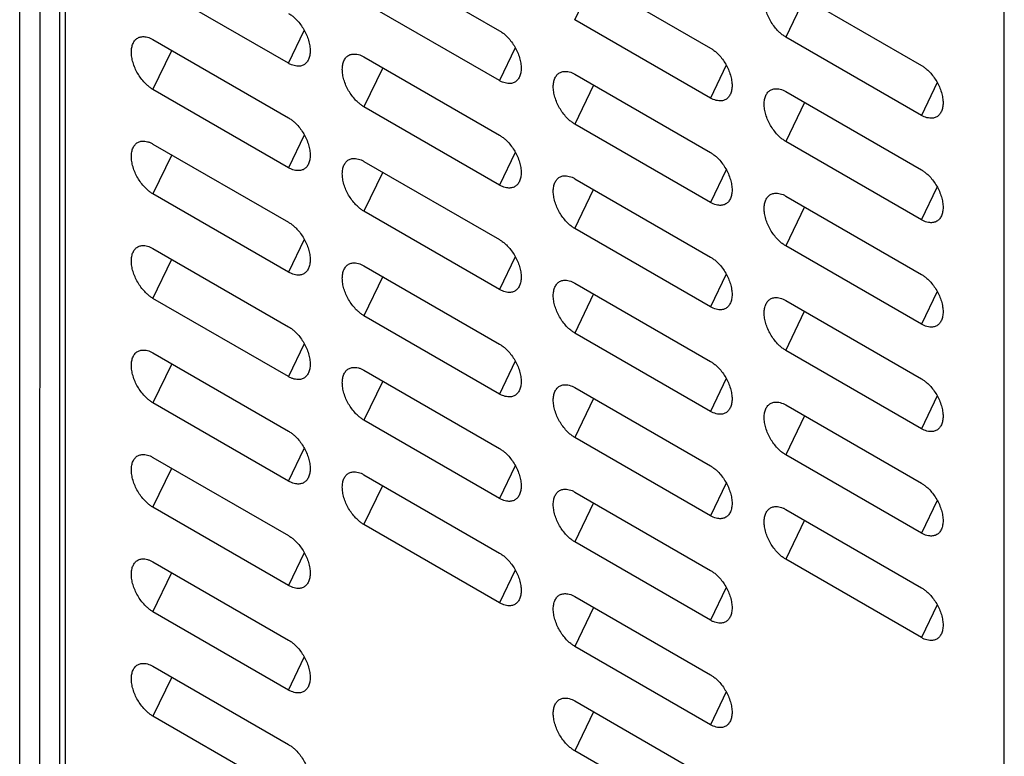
# Model space of a CAD drawing. Header units: millimetres. Extents: x 185.5 to 214.8, y 173.6 to 227.8.
# Tile 5 of 17: x 193 to 200, y 198.1 to 203.3. Entities that reach past the tile are written whole.
import ezdxf

# ---------------------------------------------------------------- set-up
doc = ezdxf.new("R2010")
doc.units = ezdxf.units.MM

msp = doc.modelspace()

# ---------------------------------------------------------------- linework, layer by layer
at = {"color": 7, "linetype": 'Continuous', "lineweight": 25}
for p, q in [((193.0289, 177.9491), (193.0266, 213.3744)), ((193.346, 213.3574), (193.346, 181.7534)), ((193.1681, 177.8715), (193.1705, 213.2913)), ((193.3091, 177.793), (193.3091, 213.2113)), ((199.9575, 198.2312), (199.9575, 209.5425)), ((195.4497, 203.7442), (196.4043, 203.1932)), ((196.9346, 203.6221), (197.8892, 203.0712)), ((194.9193, 202.9641), (193.9647, 203.515)), ((198.4195, 203.5001), (199.3741, 202.9491)), ((196.4043, 202.8421), (195.4497, 203.393)), ((197.8892, 202.72), (196.9346, 203.271)), ((199.3741, 202.598), (198.4195, 203.1489)), ((193.9647, 203.1312), (194.9193, 202.5803)), ((195.4497, 203.0092), (196.4043, 202.4582)), ((196.9346, 202.8871), (197.8892, 202.3362)), ((194.9193, 202.2291), (193.9647, 202.7801)), ((198.4195, 202.7651), (199.3741, 202.2142)), ((196.4043, 202.1071), (195.4497, 202.658)), ((197.8892, 201.985), (196.9346, 202.536)), ((193.9647, 202.3962), (194.9193, 201.8453)), ((199.3741, 201.863), (198.4195, 202.4139)), ((195.4497, 202.2742), (196.4043, 201.7233)), ((196.9346, 202.1522), (197.8892, 201.6012)), ((194.9193, 201.4941), (193.9647, 202.0451)), ((198.4195, 202.0301), (199.3741, 201.4792)), ((196.4043, 201.3721), (195.4497, 201.923)), ((197.8892, 201.2501), (196.9346, 201.801)), ((193.9647, 201.6613), (194.9193, 201.1103)), ((199.3741, 201.128), (198.4195, 201.679)), ((195.4497, 201.5392), (196.4043, 200.9883)), ((196.9346, 201.4172), (197.8892, 200.8662)), ((194.9193, 200.7592), (193.9647, 201.3101)), ((198.4195, 201.2951), (199.3741, 200.7442)), ((196.4043, 200.6371), (195.4497, 201.1881)), ((197.8892, 200.5151), (196.9346, 201.066)), ((193.9647, 200.9263), (194.9193, 200.3753)), ((199.3741, 200.393), (198.4195, 200.944)), ((195.4497, 200.8042), (196.4043, 200.2533)), ((196.9346, 200.6822), (197.8892, 200.1313)), ((194.9193, 200.0242), (193.9647, 200.5751)), ((198.4195, 200.5602), (199.3741, 200.0092)), ((196.4043, 199.9021), (195.4497, 200.4531)), ((197.8892, 199.7801), (196.9346, 200.331)), ((193.9647, 200.1913), (194.9193, 199.6404)), ((199.3741, 199.6581), (198.4195, 200.209)), ((195.4497, 200.0693), (196.4043, 199.5183)), ((196.9346, 199.9472), (197.8892, 199.3963)), ((194.9193, 199.2892), (193.9647, 199.8401)), ((198.4195, 199.8252), (199.3741, 199.2742)), ((196.4043, 199.1672), (195.4497, 199.7181)), ((197.8892, 199.0451), (196.9346, 199.5961)), ((199.3741, 198.9231), (198.4195, 199.474)), ((193.9647, 199.4563), (194.9193, 198.9054)), ((196.9346, 199.2122), (197.8892, 198.6613)), ((194.9193, 198.5542), (193.9647, 199.1052)), ((197.8892, 198.3102), (196.9346, 198.8611)), ((193.9647, 198.7213), (194.9193, 198.1704)), ((196.9346, 198.4773), (197.8892, 197.9263)), ((194.9193, 197.8193), (193.9647, 198.3702)), ((199.9575, 178.8333), (199.9575, 198.2312)), ((197.8892, 197.5752), (196.9346, 198.1261))]:
    msp.add_line(p, q, dxfattribs=at)
at = {"color": 8, "linetype": 'Continuous', "lineweight": 25}
for p, q in [((196.9346, 203.271), (197.0666, 203.5459)), ((198.5515, 203.4239), (198.4195, 203.1489)), ((194.9193, 202.9641), (195.03, 203.1946)), ((193.9647, 202.7801), (194.0967, 203.055)), ((196.5149, 203.0725), (196.4043, 202.8421)), ((197.9998, 202.9505), (197.8892, 202.72)), ((195.5817, 202.933), (195.4497, 202.658)), ((197.0666, 202.811), (196.9346, 202.536)), ((199.4847, 202.8284), (199.3741, 202.598)), ((198.5515, 202.6889), (198.4195, 202.4139)), ((195.03, 202.4596), (194.9193, 202.2291)), ((194.0967, 202.3201), (193.9647, 202.0451)), ((196.5149, 202.3375), (196.4043, 202.1071)), ((195.5817, 202.198), (195.4497, 201.923)), ((197.9998, 202.2155), (197.8892, 201.985)), ((196.9346, 201.801), (197.0666, 202.076)), ((199.3741, 201.863), (199.4847, 202.0935)), ((198.5515, 201.9539), (198.4195, 201.679)), ((195.03, 201.7246), (194.9193, 201.4941)), ((193.9647, 201.3101), (194.0967, 201.5851)), ((196.5149, 201.6026), (196.4043, 201.3721)), ((195.5817, 201.463), (195.4497, 201.1881)), ((197.9998, 201.4805), (197.8892, 201.2501)), ((199.4847, 201.3585), (199.3741, 201.128)), ((197.0666, 201.341), (196.9346, 201.066)), ((198.4195, 200.944), (198.5515, 201.219)), ((195.03, 200.9896), (194.9193, 200.7592)), ((196.5149, 200.8676), (196.4043, 200.6371)), ((194.0967, 200.8501), (193.9647, 200.5751)), ((195.5817, 200.7281), (195.4497, 200.4531)), ((197.9998, 200.7455), (197.8892, 200.5151)), ((197.0666, 200.606), (196.9346, 200.331)), ((199.4847, 200.6235), (199.3741, 200.393)), ((198.5515, 200.484), (198.4195, 200.209)), ((194.9193, 200.0242), (195.03, 200.2547)), ((193.9647, 199.8401), (194.0967, 200.1151)), ((196.5149, 200.1326), (196.4043, 199.9021)), ((195.4497, 199.7181), (195.5817, 199.9931)), ((197.9998, 200.0106), (197.8892, 199.7801)), ((199.4847, 199.8885), (199.3741, 199.6581)), ((197.0666, 199.871), (196.9346, 199.5961)), ((198.5515, 199.749), (198.4195, 199.474)), ((195.03, 199.5197), (194.9193, 199.2892)), ((193.9647, 199.1052), (194.0967, 199.3802)), ((196.5149, 199.3976), (196.4043, 199.1672)), ((197.9998, 199.2756), (197.8892, 199.0451)), ((197.0666, 199.1361), (196.9346, 198.8611)), ((199.4847, 199.1536), (199.3741, 198.9231)), ((194.9193, 198.5542), (195.03, 198.7847)), ((194.0967, 198.6452), (193.9647, 198.3702)), ((197.9998, 198.5406), (197.8892, 198.3102)), ((197.0666, 198.4011), (196.9346, 198.1261))]:
    msp.add_line(p, q, dxfattribs=at)
at = {"color": 7, "linetype": 'Continuous', "lineweight": 25}
for points, knots in [([(198.4195, 203.1489), (198.4162, 203.1509), (198.4096, 203.1549), (198.3998, 203.1617), (198.39, 203.1693), (198.3804, 203.1775), (198.3708, 203.1864), (198.3551, 203.2023), (198.3344, 203.2268), (198.3113, 203.262), (198.2924, 203.2996), (198.2784, 203.3384), (198.2695, 203.3767), (198.2665, 203.4128), (198.2695, 203.4455), (198.2784, 203.4735), (198.2924, 203.4961), (198.3113, 203.5119), (198.3344, 203.5204), (198.3581, 203.5211), (198.3802, 203.5171), (198.3997, 203.5106), (198.4129, 203.5036), (198.4195, 203.5001)], [0, 0, 0, 0, 0.020785, 0.041484, 0.062188, 0.082986, 0.103967, 0.125218, 0.188106, 0.250083, 0.312031, 0.37502, 0.437957, 0.500032, 0.56203, 0.625044, 0.687956, 0.749982, 0.811881, 0.874847, 0.917025, 0.958504, 1, 1, 1, 1]), ([(194.9193, 203.3153), (194.9226, 203.3133), (194.9292, 203.3093), (194.9391, 203.3024), (194.9488, 203.2949), (194.9585, 203.2867), (194.9681, 203.2777), (194.9837, 203.2619), (195.0044, 203.2374), (195.0275, 203.2022), (195.0465, 203.1645), (195.0605, 203.1258), (195.0694, 203.0875), (195.0723, 203.0514), (195.0694, 203.0187), (195.0605, 202.9907), (195.0465, 202.9681), (195.0275, 202.9523), (195.0044, 202.9438), (194.9808, 202.943), (194.9587, 202.9471), (194.9391, 202.9536), (194.9259, 202.9606), (194.9193, 202.9641)], [0, 0, 0, 0, 0.020785, 0.0414845, 0.0621883, 0.0829864, 0.1039677, 0.1252184, 0.1881057, 0.2500828, 0.3120313, 0.3750202, 0.4379573, 0.5000321, 0.5620295, 0.6250441, 0.6879555, 0.7499815, 0.8118811, 0.8748459, 0.917024, 0.9585036, 1, 1, 1, 1]), ([(193.9647, 202.7801), (193.9614, 202.782), (193.9548, 202.786), (193.945, 202.7929), (193.9353, 202.8004), (193.9256, 202.8086), (193.916, 202.8176), (193.9004, 202.8334), (193.8797, 202.8579), (193.8566, 202.8931), (193.8376, 202.9308), (193.8236, 202.9695), (193.8147, 203.0078), (193.8117, 203.0439), (193.8147, 203.0766), (193.8236, 203.1046), (193.8376, 203.1273), (193.8565, 203.143), (193.8797, 203.1515), (193.9033, 203.1523), (193.9254, 203.1482), (193.945, 203.1417), (193.9581, 203.1347), (193.9647, 203.1312)], [0, 0, 0, 0, 0.020785, 0.041485, 0.062188, 0.082987, 0.103968, 0.125219, 0.188106, 0.250083, 0.312031, 0.37502, 0.437957, 0.500032, 0.562029, 0.625044, 0.687955, 0.749981, 0.811881, 0.874846, 0.917024, 0.958503, 1, 1, 1, 1]), ([(196.4043, 203.1932), (196.4076, 203.1912), (196.4142, 203.1873), (196.424, 203.1804), (196.4337, 203.1729), (196.4434, 203.1646), (196.453, 203.1557), (196.4686, 203.1399), (196.4893, 203.1154), (196.5125, 203.0802), (196.5314, 203.0425), (196.5454, 203.0037), (196.5543, 202.9654), (196.5573, 202.9293), (196.5543, 202.8966), (196.5454, 202.8686), (196.5314, 202.846), (196.5125, 202.8302), (196.4893, 202.8217), (196.4657, 202.821), (196.4436, 202.825), (196.4241, 202.8316), (196.4109, 202.8386), (196.4043, 202.8421)], [0, 0, 0, 0, 0.020785, 0.041484, 0.062188, 0.082986, 0.103967, 0.125218, 0.188106, 0.250083, 0.312031, 0.37502, 0.437957, 0.500032, 0.56203, 0.625044, 0.687956, 0.749982, 0.811881, 0.874846, 0.917024, 0.958504, 1, 1, 1, 1]), ([(195.4497, 202.658), (195.4464, 202.66), (195.4398, 202.664), (195.4299, 202.6708), (195.4202, 202.6784), (195.4105, 202.6866), (195.4009, 202.6955), (195.3853, 202.7114), (195.3646, 202.7359), (195.3415, 202.7711), (195.3225, 202.8087), (195.3085, 202.8475), (195.2996, 202.8858), (195.2967, 202.9219), (195.2996, 202.9546), (195.3085, 202.9826), (195.3225, 203.0052), (195.3415, 203.021), (195.3646, 203.0295), (195.3882, 203.0302), (195.4103, 203.0262), (195.4299, 203.0197), (195.4431, 203.0127), (195.4497, 203.0092)], [0, 0, 0, 0, 0.020785, 0.041484, 0.062188, 0.082986, 0.103968, 0.125218, 0.188106, 0.250083, 0.312031, 0.37502, 0.437957, 0.500032, 0.562029, 0.625044, 0.687956, 0.749981, 0.811881, 0.874846, 0.917024, 0.958504, 1, 1, 1, 1]), ([(197.8892, 203.0712), (197.8925, 203.0692), (197.8991, 203.0652), (197.9089, 203.0583), (197.9187, 203.0508), (197.9283, 203.0426), (197.9379, 203.0337), (197.9536, 203.0178), (197.9743, 202.9933), (197.9974, 202.9581), (198.0163, 202.9205), (198.0303, 202.8817), (198.0392, 202.8434), (198.0422, 202.8073), (198.0392, 202.7746), (198.0303, 202.7466), (198.0163, 202.724), (197.9974, 202.7082), (197.9743, 202.6997), (197.9506, 202.699), (197.9285, 202.703), (197.909, 202.7095), (197.8958, 202.7165), (197.8892, 202.72)], [0, 0, 0, 0, 0.0207848, 0.041484, 0.0621876, 0.0829857, 0.1039669, 0.1252176, 0.1881055, 0.2500826, 0.3120311, 0.3750201, 0.4379571, 0.5000321, 0.5620297, 0.6250442, 0.6879557, 0.7499816, 0.8118813, 0.8748467, 0.9170247, 0.958504, 1, 1, 1, 1]), ([(199.3741, 202.9491), (199.3774, 202.9471), (199.384, 202.9432), (199.3938, 202.9363), (199.4036, 202.9288), (199.4133, 202.9206), (199.4228, 202.9116), (199.4385, 202.8958), (199.4592, 202.8713), (199.4823, 202.8361), (199.5013, 202.7984), (199.5152, 202.7596), (199.5242, 202.7214), (199.5271, 202.6853), (199.5242, 202.6526), (199.5153, 202.6246), (199.5013, 202.6019), (199.4823, 202.5862), (199.4592, 202.5776), (199.4355, 202.5769), (199.4134, 202.5809), (199.3939, 202.5875), (199.3807, 202.5945), (199.3741, 202.598)], [0, 0, 0, 0, 0.020785, 0.041484, 0.062187, 0.082985, 0.103966, 0.125217, 0.188105, 0.250083, 0.312031, 0.37502, 0.437957, 0.500032, 0.56203, 0.625044, 0.687956, 0.749982, 0.811881, 0.874847, 0.917025, 0.958504, 1, 1, 1, 1]), ([(196.9346, 202.536), (196.9313, 202.538), (196.9247, 202.5419), (196.9149, 202.5488), (196.9051, 202.5563), (196.8954, 202.5646), (196.8859, 202.5735), (196.8702, 202.5893), (196.8495, 202.6138), (196.8264, 202.649), (196.8074, 202.6867), (196.7935, 202.7255), (196.7845, 202.7638), (196.7816, 202.7999), (196.7845, 202.8325), (196.7934, 202.8605), (196.8074, 202.8832), (196.8264, 202.8989), (196.8495, 202.9075), (196.8732, 202.9082), (196.8953, 202.9042), (196.9148, 202.8976), (196.928, 202.8906), (196.9346, 202.8871)], [0, 0, 0, 0, 0.020785, 0.041484, 0.062188, 0.082986, 0.103967, 0.125218, 0.188106, 0.250083, 0.312031, 0.37502, 0.437957, 0.500032, 0.56203, 0.625044, 0.687956, 0.749982, 0.811881, 0.874846, 0.917024, 0.958504, 1, 1, 1, 1]), ([(198.4195, 202.4139), (198.4162, 202.4159), (198.4096, 202.4199), (198.3998, 202.4268), (198.39, 202.4343), (198.3804, 202.4425), (198.3708, 202.4514), (198.3551, 202.4673), (198.3344, 202.4918), (198.3113, 202.527), (198.2924, 202.5647), (198.2784, 202.6034), (198.2695, 202.6417), (198.2665, 202.6778), (198.2695, 202.7105), (198.2784, 202.7385), (198.2924, 202.7611), (198.3113, 202.7769), (198.3344, 202.7854), (198.3581, 202.7861), (198.3802, 202.7821), (198.3997, 202.7756), (198.4129, 202.7686), (198.4195, 202.7651)], [0, 0, 0, 0, 0.020785, 0.041484, 0.062188, 0.082986, 0.103967, 0.125218, 0.188106, 0.250083, 0.312031, 0.37502, 0.437957, 0.500032, 0.56203, 0.625044, 0.687956, 0.749982, 0.811881, 0.874847, 0.917025, 0.958504, 1, 1, 1, 1]), ([(194.9193, 202.5803), (194.9226, 202.5783), (194.9292, 202.5743), (194.9391, 202.5674), (194.9488, 202.5599), (194.9585, 202.5517), (194.9681, 202.5428), (194.9837, 202.5269), (195.0044, 202.5024), (195.0275, 202.4672), (195.0465, 202.4296), (195.0605, 202.3908), (195.0694, 202.3525), (195.0723, 202.3164), (195.0694, 202.2837), (195.0605, 202.2557), (195.0465, 202.2331), (195.0275, 202.2173), (195.0044, 202.2088), (194.9808, 202.2081), (194.9587, 202.2121), (194.9391, 202.2186), (194.9259, 202.2256), (194.9193, 202.2291)], [0, 0, 0, 0, 0.020785, 0.0414845, 0.0621883, 0.0829864, 0.1039677, 0.1252184, 0.1881057, 0.2500828, 0.3120313, 0.3750202, 0.4379573, 0.5000321, 0.5620295, 0.6250441, 0.6879555, 0.7499815, 0.8118811, 0.8748459, 0.917024, 0.9585036, 1, 1, 1, 1]), ([(196.4043, 202.4582), (196.4076, 202.4562), (196.4142, 202.4523), (196.424, 202.4454), (196.4337, 202.4379), (196.4434, 202.4297), (196.453, 202.4207), (196.4686, 202.4049), (196.4893, 202.3804), (196.5125, 202.3452), (196.5314, 202.3075), (196.5454, 202.2687), (196.5543, 202.2305), (196.5573, 202.1944), (196.5543, 202.1617), (196.5454, 202.1337), (196.5314, 202.111), (196.5125, 202.0953), (196.4893, 202.0868), (196.4657, 202.086), (196.4436, 202.0901), (196.4241, 202.0966), (196.4109, 202.1036), (196.4043, 202.1071)], [0, 0, 0, 0, 0.020785, 0.041484, 0.062188, 0.082986, 0.103967, 0.125218, 0.188106, 0.250083, 0.312031, 0.37502, 0.437957, 0.500032, 0.56203, 0.625044, 0.687956, 0.749982, 0.811881, 0.874846, 0.917024, 0.958504, 1, 1, 1, 1]), ([(193.9647, 202.0451), (193.9614, 202.0471), (193.9548, 202.051), (193.945, 202.0579), (193.9353, 202.0654), (193.9256, 202.0737), (193.916, 202.0826), (193.9004, 202.0984), (193.8797, 202.1229), (193.8566, 202.1581), (193.8376, 202.1958), (193.8236, 202.2346), (193.8147, 202.2729), (193.8117, 202.309), (193.8147, 202.3416), (193.8236, 202.3696), (193.8376, 202.3923), (193.8565, 202.408), (193.8797, 202.4166), (193.9033, 202.4173), (193.9254, 202.4133), (193.945, 202.4067), (193.9581, 202.3997), (193.9647, 202.3962)], [0, 0, 0, 0, 0.0207851, 0.0414846, 0.0621885, 0.0829867, 0.1039679, 0.1252187, 0.1881058, 0.2500829, 0.3120314, 0.3750202, 0.4379573, 0.5000321, 0.5620294, 0.6250441, 0.6879554, 0.7499814, 0.8118811, 0.8748456, 0.9170237, 0.9585034, 1, 1, 1, 1]), ([(197.8892, 202.3362), (197.8925, 202.3342), (197.8991, 202.3302), (197.9089, 202.3234), (197.9187, 202.3158), (197.9283, 202.3076), (197.9379, 202.2987), (197.9536, 202.2828), (197.9743, 202.2583), (197.9974, 202.2231), (198.0163, 202.1855), (198.0303, 202.1467), (198.0392, 202.1084), (198.0422, 202.0723), (198.0392, 202.0396), (198.0303, 202.0116), (198.0163, 201.989), (197.9974, 201.9732), (197.9743, 201.9647), (197.9506, 201.964), (197.9285, 201.968), (197.909, 201.9745), (197.8958, 201.9815), (197.8892, 201.985)], [0, 0, 0, 0, 0.020785, 0.041484, 0.062188, 0.082986, 0.103967, 0.125218, 0.188106, 0.250083, 0.312031, 0.37502, 0.437957, 0.500032, 0.56203, 0.625044, 0.687956, 0.749982, 0.811881, 0.874847, 0.917025, 0.958504, 1, 1, 1, 1]), ([(195.4497, 201.923), (195.4464, 201.925), (195.4398, 201.929), (195.4299, 201.9359), (195.4202, 201.9434), (195.4105, 201.9516), (195.4009, 201.9605), (195.3853, 201.9764), (195.3646, 202.0009), (195.3415, 202.0361), (195.3225, 202.0738), (195.3085, 202.1125), (195.2996, 202.1508), (195.2967, 202.1869), (195.2996, 202.2196), (195.3085, 202.2476), (195.3225, 202.2702), (195.3415, 202.286), (195.3646, 202.2945), (195.3882, 202.2952), (195.4103, 202.2912), (195.4299, 202.2847), (195.4431, 202.2777), (195.4497, 202.2742)], [0, 0, 0, 0, 0.020785, 0.041484, 0.062188, 0.082986, 0.103968, 0.125218, 0.188106, 0.250083, 0.312031, 0.37502, 0.437957, 0.500032, 0.562029, 0.625044, 0.687956, 0.749981, 0.811881, 0.874846, 0.917024, 0.958504, 1, 1, 1, 1]), ([(199.3741, 202.2142), (199.3774, 202.2122), (199.384, 202.2082), (199.3938, 202.2013), (199.4036, 202.1938), (199.4133, 202.1856), (199.4228, 202.1766), (199.4385, 202.1608), (199.4592, 202.1363), (199.4823, 202.1011), (199.5013, 202.0634), (199.5152, 202.0247), (199.5242, 201.9864), (199.5271, 201.9503), (199.5242, 201.9176), (199.5153, 201.8896), (199.5013, 201.867), (199.4823, 201.8512), (199.4592, 201.8427), (199.4355, 201.8419), (199.4134, 201.846), (199.3939, 201.8525), (199.3807, 201.8595), (199.3741, 201.863)], [0, 0, 0, 0, 0.020785, 0.041484, 0.062187, 0.082985, 0.103966, 0.125217, 0.188105, 0.250083, 0.312031, 0.37502, 0.437957, 0.500032, 0.56203, 0.625044, 0.687956, 0.749982, 0.811881, 0.874847, 0.917025, 0.958504, 1, 1, 1, 1]), ([(196.9346, 201.801), (196.9313, 201.803), (196.9247, 201.807), (196.9149, 201.8138), (196.9051, 201.8213), (196.8954, 201.8296), (196.8859, 201.8385), (196.8702, 201.8544), (196.8495, 201.8789), (196.8264, 201.9141), (196.8074, 201.9517), (196.7935, 201.9905), (196.7845, 202.0288), (196.7816, 202.0649), (196.7845, 202.0976), (196.7934, 202.1256), (196.8074, 202.1482), (196.8264, 202.164), (196.8495, 202.1725), (196.8732, 202.1732), (196.8953, 202.1692), (196.9148, 202.1627), (196.928, 202.1557), (196.9346, 202.1522)], [0, 0, 0, 0, 0.020785, 0.041484, 0.062188, 0.082986, 0.103967, 0.125218, 0.188106, 0.250083, 0.312031, 0.37502, 0.437957, 0.500032, 0.56203, 0.625044, 0.687956, 0.749982, 0.811881, 0.874846, 0.917024, 0.958504, 1, 1, 1, 1]), ([(198.4195, 201.679), (198.4162, 201.6809), (198.4096, 201.6849), (198.3998, 201.6918), (198.39, 201.6993), (198.3804, 201.7075), (198.3708, 201.7165), (198.3551, 201.7323), (198.3344, 201.7568), (198.3113, 201.792), (198.2924, 201.8297), (198.2784, 201.8684), (198.2695, 201.9067), (198.2665, 201.9428), (198.2695, 201.9755), (198.2784, 202.0035), (198.2924, 202.0262), (198.3113, 202.0419), (198.3344, 202.0504), (198.3581, 202.0512), (198.3802, 202.0471), (198.3997, 202.0406), (198.4129, 202.0336), (198.4195, 202.0301)], [0, 0, 0, 0, 0.020785, 0.041484, 0.062188, 0.082986, 0.103967, 0.125218, 0.188106, 0.250083, 0.312031, 0.37502, 0.437957, 0.500032, 0.56203, 0.625044, 0.687956, 0.749982, 0.811881, 0.874847, 0.917025, 0.958504, 1, 1, 1, 1]), ([(194.9193, 201.8453), (194.9226, 201.8433), (194.9292, 201.8393), (194.9391, 201.8325), (194.9488, 201.8249), (194.9585, 201.8167), (194.9681, 201.8078), (194.9837, 201.7919), (195.0044, 201.7674), (195.0275, 201.7322), (195.0465, 201.6946), (195.0605, 201.6558), (195.0694, 201.6175), (195.0723, 201.5814), (195.0694, 201.5487), (195.0605, 201.5207), (195.0465, 201.4981), (195.0275, 201.4823), (195.0044, 201.4738), (194.9808, 201.4731), (194.9587, 201.4771), (194.9391, 201.4836), (194.9259, 201.4906), (194.9193, 201.4941)], [0, 0, 0, 0, 0.020785, 0.041484, 0.062188, 0.082986, 0.103968, 0.125218, 0.188106, 0.250083, 0.312031, 0.37502, 0.437957, 0.500032, 0.562029, 0.625044, 0.687955, 0.749981, 0.811881, 0.874846, 0.917024, 0.958504, 1, 1, 1, 1]), ([(196.4043, 201.7233), (196.4076, 201.7213), (196.4142, 201.7173), (196.424, 201.7104), (196.4337, 201.7029), (196.4434, 201.6947), (196.453, 201.6857), (196.4686, 201.6699), (196.4893, 201.6454), (196.5125, 201.6102), (196.5314, 201.5725), (196.5454, 201.5338), (196.5543, 201.4955), (196.5573, 201.4594), (196.5543, 201.4267), (196.5454, 201.3987), (196.5314, 201.3761), (196.5125, 201.3603), (196.4893, 201.3518), (196.4657, 201.3511), (196.4436, 201.3551), (196.4241, 201.3616), (196.4109, 201.3686), (196.4043, 201.3721)], [0, 0, 0, 0, 0.0207849, 0.0414842, 0.062188, 0.0829861, 0.1039673, 0.125218, 0.1881056, 0.2500827, 0.3120312, 0.3750201, 0.4379572, 0.5000321, 0.5620296, 0.6250442, 0.6879556, 0.7499815, 0.8118812, 0.8748463, 0.9170243, 0.9585038, 1, 1, 1, 1]), ([(193.9647, 201.3101), (193.9614, 201.3121), (193.9548, 201.3161), (193.945, 201.3229), (193.9353, 201.3304), (193.9256, 201.3387), (193.916, 201.3476), (193.9004, 201.3635), (193.8797, 201.388), (193.8566, 201.4232), (193.8376, 201.4608), (193.8236, 201.4996), (193.8147, 201.5379), (193.8117, 201.574), (193.8147, 201.6067), (193.8236, 201.6347), (193.8376, 201.6573), (193.8565, 201.6731), (193.8797, 201.6816), (193.9033, 201.6823), (193.9254, 201.6783), (193.945, 201.6718), (193.9581, 201.6648), (193.9647, 201.6613)], [0, 0, 0, 0, 0.020785, 0.041485, 0.062189, 0.082987, 0.103968, 0.125219, 0.188106, 0.250083, 0.312031, 0.37502, 0.437957, 0.500032, 0.562029, 0.625044, 0.687955, 0.749981, 0.811881, 0.874845, 0.917023, 0.958503, 1, 1, 1, 1]), ([(195.4497, 201.1881), (195.4464, 201.1901), (195.4398, 201.194), (195.4299, 201.2009), (195.4202, 201.2084), (195.4105, 201.2166), (195.4009, 201.2256), (195.3853, 201.2414), (195.3646, 201.2659), (195.3415, 201.3011), (195.3225, 201.3388), (195.3085, 201.3775), (195.2996, 201.4158), (195.2967, 201.4519), (195.2996, 201.4846), (195.3085, 201.5126), (195.3225, 201.5353), (195.3415, 201.551), (195.3646, 201.5595), (195.3882, 201.5603), (195.4103, 201.5562), (195.4299, 201.5497), (195.4431, 201.5427), (195.4497, 201.5392)], [0, 0, 0, 0, 0.020785, 0.0414844, 0.0621882, 0.0829863, 0.1039676, 0.1252183, 0.1881057, 0.2500828, 0.3120312, 0.3750201, 0.4379572, 0.5000321, 0.5620295, 0.6250442, 0.6879555, 0.7499815, 0.8118812, 0.874846, 0.9170241, 0.9585036, 1, 1, 1, 1]), ([(197.8892, 201.6012), (197.8925, 201.5992), (197.8991, 201.5953), (197.9089, 201.5884), (197.9187, 201.5809), (197.9283, 201.5726), (197.9379, 201.5637), (197.9536, 201.5479), (197.9743, 201.5234), (197.9974, 201.4882), (198.0163, 201.4505), (198.0303, 201.4117), (198.0392, 201.3734), (198.0422, 201.3373), (198.0392, 201.3047), (198.0303, 201.2767), (198.0163, 201.254), (197.9974, 201.2382), (197.9743, 201.2297), (197.9506, 201.229), (197.9285, 201.233), (197.909, 201.2396), (197.8958, 201.2466), (197.8892, 201.2501)], [0, 0, 0, 0, 0.0207848, 0.041484, 0.0621876, 0.0829857, 0.1039669, 0.1252176, 0.1881055, 0.2500826, 0.3120311, 0.3750201, 0.4379571, 0.5000321, 0.5620297, 0.6250442, 0.6879557, 0.7499816, 0.8118813, 0.8748467, 0.9170247, 0.958504, 1, 1, 1, 1]), ([(196.9346, 201.066), (196.9313, 201.068), (196.9247, 201.072), (196.9149, 201.0789), (196.9051, 201.0864), (196.8954, 201.0946), (196.8859, 201.1035), (196.8702, 201.1194), (196.8495, 201.1439), (196.8264, 201.1791), (196.8074, 201.2167), (196.7935, 201.2555), (196.7845, 201.2938), (196.7816, 201.3299), (196.7845, 201.3626), (196.7934, 201.3906), (196.8074, 201.4132), (196.8264, 201.429), (196.8495, 201.4375), (196.8732, 201.4382), (196.8953, 201.4342), (196.9148, 201.4277), (196.928, 201.4207), (196.9346, 201.4172)], [0, 0, 0, 0, 0.020785, 0.041484, 0.062188, 0.082986, 0.103967, 0.125218, 0.188106, 0.250083, 0.312031, 0.37502, 0.437957, 0.500032, 0.56203, 0.625044, 0.687956, 0.749982, 0.811881, 0.874846, 0.917024, 0.958504, 1, 1, 1, 1]), ([(199.3741, 201.4792), (199.3774, 201.4772), (199.384, 201.4732), (199.3938, 201.4663), (199.4036, 201.4588), (199.4133, 201.4506), (199.4228, 201.4417), (199.4385, 201.4258), (199.4592, 201.4013), (199.4823, 201.3661), (199.5013, 201.3285), (199.5152, 201.2897), (199.5242, 201.2514), (199.5271, 201.2153), (199.5242, 201.1826), (199.5153, 201.1546), (199.5013, 201.132), (199.4823, 201.1162), (199.4592, 201.1077), (199.4355, 201.107), (199.4134, 201.111), (199.3939, 201.1175), (199.3807, 201.1245), (199.3741, 201.128)], [0, 0, 0, 0, 0.020785, 0.041484, 0.062187, 0.082985, 0.103966, 0.125217, 0.188105, 0.250083, 0.312031, 0.37502, 0.437957, 0.500032, 0.56203, 0.625044, 0.687956, 0.749982, 0.811881, 0.874847, 0.917025, 0.958504, 1, 1, 1, 1]), ([(198.4195, 200.944), (198.4162, 200.946), (198.4096, 200.9499), (198.3998, 200.9568), (198.39, 200.9643), (198.3804, 200.9726), (198.3708, 200.9815), (198.3551, 200.9973), (198.3344, 201.0218), (198.3113, 201.057), (198.2924, 201.0947), (198.2784, 201.1335), (198.2695, 201.1718), (198.2665, 201.2079), (198.2695, 201.2405), (198.2784, 201.2685), (198.2924, 201.2912), (198.3113, 201.307), (198.3344, 201.3155), (198.3581, 201.3162), (198.3802, 201.3122), (198.3997, 201.3056), (198.4129, 201.2986), (198.4195, 201.2951)], [0, 0, 0, 0, 0.020785, 0.041484, 0.062188, 0.082986, 0.103967, 0.125218, 0.188106, 0.250083, 0.312031, 0.37502, 0.437957, 0.500032, 0.56203, 0.625044, 0.687956, 0.749982, 0.811881, 0.874847, 0.917025, 0.958504, 1, 1, 1, 1]), ([(194.9193, 201.1103), (194.9226, 201.1083), (194.9292, 201.1044), (194.9391, 201.0975), (194.9488, 201.09), (194.9585, 201.0817), (194.9681, 201.0728), (194.9837, 201.057), (195.0044, 201.0325), (195.0275, 200.9973), (195.0465, 200.9596), (195.0605, 200.9208), (195.0694, 200.8825), (195.0723, 200.8464), (195.0694, 200.8138), (195.0605, 200.7858), (195.0465, 200.7631), (195.0275, 200.7473), (195.0044, 200.7388), (194.9808, 200.7381), (194.9587, 200.7421), (194.9391, 200.7487), (194.9259, 200.7557), (194.9193, 200.7592)], [0, 0, 0, 0, 0.020785, 0.041485, 0.062189, 0.082987, 0.103968, 0.125219, 0.188106, 0.250083, 0.312031, 0.37502, 0.437957, 0.500032, 0.562029, 0.625044, 0.687955, 0.749981, 0.811881, 0.874846, 0.917024, 0.958503, 1, 1, 1, 1]), ([(193.9647, 200.5751), (193.9614, 200.5771), (193.9548, 200.5811), (193.945, 200.588), (193.9353, 200.5955), (193.9256, 200.6037), (193.916, 200.6126), (193.9004, 200.6285), (193.8797, 200.653), (193.8566, 200.6882), (193.8376, 200.7258), (193.8236, 200.7646), (193.8147, 200.8029), (193.8117, 200.839), (193.8147, 200.8717), (193.8236, 200.8997), (193.8376, 200.9223), (193.8565, 200.9381), (193.8797, 200.9466), (193.9033, 200.9473), (193.9254, 200.9433), (193.945, 200.9368), (193.9581, 200.9298), (193.9647, 200.9263)], [0, 0, 0, 0, 0.0207852, 0.0414848, 0.0621887, 0.0829869, 0.1039682, 0.125219, 0.1881059, 0.250083, 0.3120315, 0.3750203, 0.4379574, 0.5000321, 0.5620293, 0.625044, 0.6879553, 0.7499813, 0.811881, 0.8748453, 0.9170235, 0.9585032, 1, 1, 1, 1]), ([(196.4043, 200.9883), (196.4076, 200.9863), (196.4142, 200.9823), (196.424, 200.9755), (196.4337, 200.9679), (196.4434, 200.9597), (196.453, 200.9508), (196.4686, 200.9349), (196.4893, 200.9104), (196.5125, 200.8752), (196.5314, 200.8376), (196.5454, 200.7988), (196.5543, 200.7605), (196.5573, 200.7244), (196.5543, 200.6917), (196.5454, 200.6637), (196.5314, 200.6411), (196.5125, 200.6253), (196.4893, 200.6168), (196.4657, 200.6161), (196.4436, 200.6201), (196.4241, 200.6266), (196.4109, 200.6336), (196.4043, 200.6371)], [0, 0, 0, 0, 0.020785, 0.041484, 0.062188, 0.082986, 0.103967, 0.125218, 0.188106, 0.250083, 0.312031, 0.37502, 0.437957, 0.500032, 0.56203, 0.625044, 0.687956, 0.749982, 0.811881, 0.874846, 0.917024, 0.958504, 1, 1, 1, 1]), ([(197.8892, 200.8662), (197.8925, 200.8643), (197.8991, 200.8603), (197.9089, 200.8534), (197.9187, 200.8459), (197.9283, 200.8377), (197.9379, 200.8287), (197.9536, 200.8129), (197.9743, 200.7884), (197.9974, 200.7532), (198.0163, 200.7155), (198.0303, 200.6768), (198.0392, 200.6385), (198.0422, 200.6024), (198.0392, 200.5697), (198.0303, 200.5417), (198.0163, 200.519), (197.9974, 200.5033), (197.9743, 200.4948), (197.9506, 200.494), (197.9285, 200.4981), (197.909, 200.5046), (197.8958, 200.5116), (197.8892, 200.5151)], [0, 0, 0, 0, 0.020785, 0.041484, 0.062188, 0.082986, 0.103967, 0.125218, 0.188106, 0.250083, 0.312031, 0.37502, 0.437957, 0.500032, 0.56203, 0.625044, 0.687956, 0.749982, 0.811881, 0.874847, 0.917025, 0.958504, 1, 1, 1, 1]), ([(195.4497, 200.4531), (195.4464, 200.4551), (195.4398, 200.459), (195.4299, 200.4659), (195.4202, 200.4734), (195.4105, 200.4817), (195.4009, 200.4906), (195.3853, 200.5064), (195.3646, 200.5309), (195.3415, 200.5661), (195.3225, 200.6038), (195.3085, 200.6426), (195.2996, 200.6809), (195.2967, 200.717), (195.2996, 200.7496), (195.3085, 200.7776), (195.3225, 200.8003), (195.3415, 200.8161), (195.3646, 200.8246), (195.3882, 200.8253), (195.4103, 200.8213), (195.4299, 200.8147), (195.4431, 200.8077), (195.4497, 200.8042)], [0, 0, 0, 0, 0.0207851, 0.0414846, 0.0621885, 0.0829866, 0.1039679, 0.1252186, 0.1881058, 0.2500829, 0.3120313, 0.3750202, 0.4379573, 0.5000321, 0.5620294, 0.6250441, 0.6879554, 0.7499814, 0.8118811, 0.8748457, 0.9170238, 0.9585034, 1, 1, 1, 1]), ([(199.3741, 200.7442), (199.3774, 200.7422), (199.384, 200.7382), (199.3938, 200.7314), (199.4036, 200.7239), (199.4133, 200.7156), (199.4228, 200.7067), (199.4385, 200.6908), (199.4592, 200.6663), (199.4823, 200.6311), (199.5013, 200.5935), (199.5152, 200.5547), (199.5242, 200.5164), (199.5271, 200.4803), (199.5242, 200.4476), (199.5153, 200.4196), (199.5013, 200.397), (199.4823, 200.3812), (199.4592, 200.3727), (199.4355, 200.372), (199.4134, 200.376), (199.3939, 200.3825), (199.3807, 200.3895), (199.3741, 200.393)], [0, 0, 0, 0, 0.020785, 0.041484, 0.062187, 0.082985, 0.103966, 0.125217, 0.188105, 0.250083, 0.312031, 0.37502, 0.437957, 0.500032, 0.56203, 0.625044, 0.687956, 0.749982, 0.811881, 0.874847, 0.917025, 0.958504, 1, 1, 1, 1]), ([(196.9346, 200.331), (196.9313, 200.333), (196.9247, 200.337), (196.9149, 200.3439), (196.9051, 200.3514), (196.8954, 200.3596), (196.8859, 200.3686), (196.8702, 200.3844), (196.8495, 200.4089), (196.8264, 200.4441), (196.8074, 200.4818), (196.7935, 200.5205), (196.7845, 200.5588), (196.7816, 200.5949), (196.7845, 200.6276), (196.7934, 200.6556), (196.8074, 200.6782), (196.8264, 200.694), (196.8495, 200.7025), (196.8732, 200.7033), (196.8953, 200.6992), (196.9148, 200.6927), (196.928, 200.6857), (196.9346, 200.6822)], [0, 0, 0, 0, 0.020785, 0.041484, 0.062188, 0.082986, 0.103967, 0.125218, 0.188106, 0.250083, 0.312031, 0.37502, 0.437957, 0.500032, 0.56203, 0.625044, 0.687956, 0.749982, 0.811881, 0.874846, 0.917024, 0.958504, 1, 1, 1, 1]), ([(198.4195, 200.209), (198.4162, 200.211), (198.4096, 200.215), (198.3998, 200.2218), (198.39, 200.2294), (198.3804, 200.2376), (198.3708, 200.2465), (198.3551, 200.2624), (198.3344, 200.2869), (198.3113, 200.3221), (198.2924, 200.3597), (198.2784, 200.3985), (198.2695, 200.4368), (198.2665, 200.4729), (198.2695, 200.5056), (198.2784, 200.5336), (198.2924, 200.5562), (198.3113, 200.572), (198.3344, 200.5805), (198.3581, 200.5812), (198.3802, 200.5772), (198.3997, 200.5707), (198.4129, 200.5637), (198.4195, 200.5602)], [0, 0, 0, 0, 0.020785, 0.041484, 0.062188, 0.082986, 0.103967, 0.125218, 0.188106, 0.250083, 0.312031, 0.37502, 0.437957, 0.500032, 0.56203, 0.625044, 0.687956, 0.749982, 0.811881, 0.874847, 0.917025, 0.958504, 1, 1, 1, 1]), ([(194.9193, 200.3753), (194.9226, 200.3734), (194.9292, 200.3694), (194.9391, 200.3625), (194.9488, 200.355), (194.9585, 200.3468), (194.9681, 200.3378), (194.9837, 200.322), (195.0044, 200.2975), (195.0275, 200.2623), (195.0465, 200.2246), (195.0605, 200.1859), (195.0694, 200.1476), (195.0723, 200.1115), (195.0694, 200.0788), (195.0605, 200.0508), (195.0465, 200.0281), (195.0275, 200.0124), (195.0044, 200.0039), (194.9808, 200.0031), (194.9587, 200.0072), (194.9391, 200.0137), (194.9259, 200.0207), (194.9193, 200.0242)], [0, 0, 0, 0, 0.0207852, 0.0414847, 0.0621885, 0.0829867, 0.103968, 0.1252187, 0.1881058, 0.2500829, 0.3120314, 0.3750202, 0.4379573, 0.5000321, 0.5620294, 0.6250441, 0.6879554, 0.7499814, 0.8118811, 0.8748456, 0.9170237, 0.9585034, 1, 1, 1, 1]), ([(196.4043, 200.2533), (196.4076, 200.2513), (196.4142, 200.2473), (196.424, 200.2405), (196.4337, 200.233), (196.4434, 200.2247), (196.453, 200.2158), (196.4686, 200.2), (196.4893, 200.1754), (196.5125, 200.1402), (196.5314, 200.1026), (196.5454, 200.0638), (196.5543, 200.0255), (196.5573, 199.9894), (196.5543, 199.9567), (196.5454, 199.9287), (196.5314, 199.9061), (196.5125, 199.8903), (196.4893, 199.8818), (196.4657, 199.8811), (196.4436, 199.8851), (196.4241, 199.8916), (196.4109, 199.8986), (196.4043, 199.9021)], [0, 0, 0, 0, 0.020785, 0.041484, 0.062188, 0.082986, 0.103968, 0.125218, 0.188106, 0.250083, 0.312031, 0.37502, 0.437957, 0.500032, 0.562029, 0.625044, 0.687956, 0.749981, 0.811881, 0.874846, 0.917024, 0.958504, 1, 1, 1, 1]), ([(193.9647, 199.8401), (193.9614, 199.8421), (193.9548, 199.8461), (193.945, 199.853), (193.9353, 199.8605), (193.9256, 199.8687), (193.916, 199.8777), (193.9004, 199.8935), (193.8797, 199.918), (193.8566, 199.9532), (193.8376, 199.9909), (193.8236, 200.0296), (193.8147, 200.0679), (193.8117, 200.104), (193.8147, 200.1367), (193.8236, 200.1647), (193.8376, 200.1873), (193.8565, 200.2031), (193.8797, 200.2116), (193.9033, 200.2124), (193.9254, 200.2083), (193.945, 200.2018), (193.9581, 200.1948), (193.9647, 200.1913)], [0, 0, 0, 0, 0.020785, 0.041485, 0.062189, 0.082987, 0.103968, 0.125219, 0.188106, 0.250083, 0.312031, 0.37502, 0.437957, 0.500032, 0.562029, 0.625044, 0.687955, 0.749981, 0.811881, 0.874845, 0.917023, 0.958503, 1, 1, 1, 1]), ([(197.8892, 200.1313), (197.8925, 200.1293), (197.8991, 200.1253), (197.9089, 200.1184), (197.9187, 200.1109), (197.9283, 200.1027), (197.9379, 200.0938), (197.9536, 200.0779), (197.9743, 200.0534), (197.9974, 200.0182), (198.0163, 199.9805), (198.0303, 199.9418), (198.0392, 199.9035), (198.0422, 199.8674), (198.0392, 199.8347), (198.0303, 199.8067), (198.0163, 199.7841), (197.9974, 199.7683), (197.9743, 199.7598), (197.9506, 199.7591), (197.9285, 199.7631), (197.909, 199.7696), (197.8958, 199.7766), (197.8892, 199.7801)], [0, 0, 0, 0, 0.020785, 0.041484, 0.062188, 0.082986, 0.103967, 0.125218, 0.188106, 0.250083, 0.312031, 0.37502, 0.437957, 0.500032, 0.56203, 0.625044, 0.687956, 0.749982, 0.811881, 0.874847, 0.917025, 0.958504, 1, 1, 1, 1]), ([(195.4497, 199.7181), (195.4464, 199.7201), (195.4398, 199.7241), (195.4299, 199.7309), (195.4202, 199.7385), (195.4105, 199.7467), (195.4009, 199.7556), (195.3853, 199.7715), (195.3646, 199.796), (195.3415, 199.8312), (195.3225, 199.8688), (195.3085, 199.9076), (195.2996, 199.9459), (195.2967, 199.982), (195.2996, 200.0147), (195.3085, 200.0427), (195.3225, 200.0653), (195.3415, 200.0811), (195.3646, 200.0896), (195.3882, 200.0903), (195.4103, 200.0863), (195.4299, 200.0798), (195.4431, 200.0728), (195.4497, 200.0693)], [0, 0, 0, 0, 0.0207851, 0.0414846, 0.0621885, 0.0829866, 0.1039679, 0.1252186, 0.1881058, 0.2500829, 0.3120313, 0.3750202, 0.4379573, 0.5000321, 0.5620294, 0.6250441, 0.6879554, 0.7499814, 0.8118811, 0.8748457, 0.9170238, 0.9585034, 1, 1, 1, 1]), ([(196.9346, 199.5961), (196.9313, 199.5981), (196.9247, 199.602), (196.9149, 199.6089), (196.9051, 199.6164), (196.8954, 199.6246), (196.8859, 199.6336), (196.8702, 199.6494), (196.8495, 199.6739), (196.8264, 199.7091), (196.8074, 199.7468), (196.7935, 199.7856), (196.7845, 199.8238), (196.7816, 199.8599), (196.7845, 199.8926), (196.7934, 199.9206), (196.8074, 199.9433), (196.8264, 199.959), (196.8495, 199.9676), (196.8732, 199.9683), (196.8953, 199.9643), (196.9148, 199.9577), (196.928, 199.9507), (196.9346, 199.9472)], [0, 0, 0, 0, 0.020785, 0.041484, 0.062188, 0.082986, 0.103968, 0.125218, 0.188106, 0.250083, 0.312031, 0.37502, 0.437957, 0.500032, 0.56203, 0.625044, 0.687956, 0.749981, 0.811881, 0.874846, 0.917024, 0.958504, 1, 1, 1, 1]), ([(199.3741, 200.0092), (199.3774, 200.0072), (199.384, 200.0033), (199.3938, 199.9964), (199.4036, 199.9889), (199.4133, 199.9806), (199.4228, 199.9717), (199.4385, 199.9559), (199.4592, 199.9314), (199.4823, 199.8962), (199.5013, 199.8585), (199.5152, 199.8197), (199.5242, 199.7814), (199.5271, 199.7454), (199.5242, 199.7127), (199.5153, 199.6847), (199.5013, 199.662), (199.4823, 199.6463), (199.4592, 199.6377), (199.4355, 199.637), (199.4134, 199.641), (199.3939, 199.6476), (199.3807, 199.6546), (199.3741, 199.6581)], [0, 0, 0, 0, 0.0207846, 0.0414837, 0.0621873, 0.0829853, 0.1039664, 0.1252172, 0.1881054, 0.2500825, 0.312031, 0.37502, 0.437957, 0.5000321, 0.5620297, 0.6250443, 0.6879558, 0.7499817, 0.8118815, 0.8748471, 0.9170251, 0.9585043, 1, 1, 1, 1]), ([(198.4195, 199.474), (198.4162, 199.476), (198.4096, 199.48), (198.3998, 199.4869), (198.39, 199.4944), (198.3804, 199.5026), (198.3708, 199.5115), (198.3551, 199.5274), (198.3344, 199.5519), (198.3113, 199.5871), (198.2924, 199.6247), (198.2784, 199.6635), (198.2695, 199.7018), (198.2665, 199.7379), (198.2695, 199.7706), (198.2784, 199.7986), (198.2924, 199.8212), (198.3113, 199.837), (198.3344, 199.8455), (198.3581, 199.8462), (198.3802, 199.8422), (198.3997, 199.8357), (198.4129, 199.8287), (198.4195, 199.8252)], [0, 0, 0, 0, 0.0207847, 0.0414839, 0.0621876, 0.0829856, 0.1039668, 0.1252175, 0.1881055, 0.2500826, 0.312031, 0.37502, 0.437957, 0.5000321, 0.5620297, 0.6250443, 0.6879557, 0.7499817, 0.8118814, 0.8748468, 0.9170248, 0.9585041, 1, 1, 1, 1]), ([(194.9193, 199.6404), (194.9226, 199.6384), (194.9292, 199.6344), (194.9391, 199.6275), (194.9488, 199.62), (194.9585, 199.6118), (194.9681, 199.6029), (194.9837, 199.587), (195.0044, 199.5625), (195.0275, 199.5273), (195.0465, 199.4897), (195.0605, 199.4509), (195.0694, 199.4126), (195.0723, 199.3765), (195.0694, 199.3438), (195.0605, 199.3158), (195.0465, 199.2932), (195.0275, 199.2774), (195.0044, 199.2689), (194.9808, 199.2682), (194.9587, 199.2722), (194.9391, 199.2787), (194.9259, 199.2857), (194.9193, 199.2892)], [0, 0, 0, 0, 0.020785, 0.041485, 0.062189, 0.082987, 0.103968, 0.125219, 0.188106, 0.250083, 0.312031, 0.37502, 0.437957, 0.500032, 0.562029, 0.625044, 0.687955, 0.749981, 0.811881, 0.874846, 0.917024, 0.958503, 1, 1, 1, 1]), ([(193.9647, 199.1052), (193.9614, 199.1072), (193.9548, 199.1111), (193.945, 199.118), (193.9353, 199.1255), (193.9256, 199.1337), (193.916, 199.1427), (193.9004, 199.1585), (193.8797, 199.183), (193.8566, 199.2182), (193.8376, 199.2559), (193.8236, 199.2947), (193.8147, 199.333), (193.8117, 199.369), (193.8147, 199.4017), (193.8236, 199.4297), (193.8376, 199.4524), (193.8565, 199.4681), (193.8797, 199.4767), (193.9033, 199.4774), (193.9254, 199.4734), (193.945, 199.4668), (193.9581, 199.4598), (193.9647, 199.4563)], [0, 0, 0, 0, 0.020785, 0.041485, 0.062188, 0.082987, 0.103968, 0.125219, 0.188106, 0.250083, 0.312031, 0.37502, 0.437957, 0.500032, 0.562029, 0.625044, 0.687955, 0.749981, 0.811881, 0.874846, 0.917024, 0.958503, 1, 1, 1, 1]), ([(196.4043, 199.5183), (196.4076, 199.5163), (196.4142, 199.5124), (196.424, 199.5055), (196.4337, 199.498), (196.4434, 199.4897), (196.453, 199.4808), (196.4686, 199.465), (196.4893, 199.4405), (196.5125, 199.4053), (196.5314, 199.3676), (196.5454, 199.3288), (196.5543, 199.2905), (196.5573, 199.2545), (196.5543, 199.2218), (196.5454, 199.1938), (196.5314, 199.1711), (196.5125, 199.1554), (196.4893, 199.1468), (196.4657, 199.1461), (196.4436, 199.1501), (196.4241, 199.1567), (196.4109, 199.1637), (196.4043, 199.1672)], [0, 0, 0, 0, 0.020785, 0.041484, 0.062188, 0.082986, 0.103968, 0.125218, 0.188106, 0.250083, 0.312031, 0.37502, 0.437957, 0.500032, 0.562029, 0.625044, 0.687956, 0.749981, 0.811881, 0.874846, 0.917024, 0.958504, 1, 1, 1, 1]), ([(197.8892, 199.3963), (197.8925, 199.3943), (197.8991, 199.3903), (197.9089, 199.3835), (197.9187, 199.3759), (197.9283, 199.3677), (197.9379, 199.3588), (197.9536, 199.3429), (197.9743, 199.3184), (197.9974, 199.2832), (198.0163, 199.2456), (198.0303, 199.2068), (198.0392, 199.1685), (198.0422, 199.1324), (198.0392, 199.0997), (198.0303, 199.0717), (198.0163, 199.0491), (197.9974, 199.0333), (197.9743, 199.0248), (197.9506, 199.0241), (197.9285, 199.0281), (197.909, 199.0346), (197.8958, 199.0416), (197.8892, 199.0451)], [0, 0, 0, 0, 0.0207849, 0.0414842, 0.0621879, 0.082986, 0.1039672, 0.125218, 0.1881056, 0.2500827, 0.3120311, 0.3750201, 0.4379571, 0.5000321, 0.5620296, 0.6250442, 0.6879556, 0.7499816, 0.8118812, 0.8748463, 0.9170244, 0.9585038, 1, 1, 1, 1]), ([(199.3741, 199.2742), (199.3774, 199.2723), (199.384, 199.2683), (199.3938, 199.2614), (199.4036, 199.2539), (199.4133, 199.2457), (199.4228, 199.2367), (199.4385, 199.2209), (199.4592, 199.1964), (199.4823, 199.1612), (199.5013, 199.1235), (199.5152, 199.0848), (199.5242, 199.0465), (199.5271, 199.0104), (199.5242, 198.9777), (199.5153, 198.9497), (199.5013, 198.927), (199.4823, 198.9113), (199.4592, 198.9028), (199.4355, 198.902), (199.4134, 198.9061), (199.3939, 198.9126), (199.3807, 198.9196), (199.3741, 198.9231)], [0, 0, 0, 0, 0.0207846, 0.0414837, 0.0621873, 0.0829853, 0.1039664, 0.1252172, 0.1881054, 0.2500825, 0.312031, 0.37502, 0.437957, 0.5000321, 0.5620297, 0.6250443, 0.6879558, 0.7499817, 0.8118815, 0.8748471, 0.9170251, 0.9585043, 1, 1, 1, 1]), ([(196.9346, 198.8611), (196.9313, 198.8631), (196.9247, 198.867), (196.9149, 198.8739), (196.9051, 198.8814), (196.8954, 198.8897), (196.8859, 198.8986), (196.8702, 198.9144), (196.8495, 198.9389), (196.8264, 198.9742), (196.8074, 199.0118), (196.7935, 199.0506), (196.7845, 199.0889), (196.7816, 199.125), (196.7845, 199.1577), (196.7934, 199.1857), (196.8074, 199.2083), (196.8264, 199.2241), (196.8495, 199.2326), (196.8732, 199.2333), (196.8953, 199.2293), (196.9148, 199.2228), (196.928, 199.2157), (196.9346, 199.2122)], [0, 0, 0, 0, 0.020785, 0.041484, 0.062188, 0.082986, 0.103968, 0.125218, 0.188106, 0.250083, 0.312031, 0.37502, 0.437957, 0.500032, 0.56203, 0.625044, 0.687956, 0.749981, 0.811881, 0.874846, 0.917024, 0.958504, 1, 1, 1, 1]), ([(194.9193, 198.9054), (194.9226, 198.9034), (194.9292, 198.8994), (194.9391, 198.8926), (194.9488, 198.885), (194.9585, 198.8768), (194.9681, 198.8679), (194.9837, 198.852), (195.0044, 198.8275), (195.0275, 198.7923), (195.0465, 198.7547), (195.0605, 198.7159), (195.0694, 198.6776), (195.0723, 198.6415), (195.0694, 198.6088), (195.0605, 198.5808), (195.0465, 198.5582), (195.0275, 198.5424), (195.0044, 198.5339), (194.9808, 198.5332), (194.9587, 198.5372), (194.9391, 198.5437), (194.9259, 198.5507), (194.9193, 198.5542)], [0, 0, 0, 0, 0.020785, 0.041484, 0.062188, 0.082986, 0.103968, 0.125218, 0.188106, 0.250083, 0.312031, 0.37502, 0.437957, 0.500032, 0.562029, 0.625044, 0.687955, 0.749981, 0.811881, 0.874846, 0.917024, 0.958504, 1, 1, 1, 1]), ([(193.9647, 198.3702), (193.9614, 198.3722), (193.9548, 198.3761), (193.945, 198.383), (193.9353, 198.3905), (193.9256, 198.3988), (193.916, 198.4077), (193.9004, 198.4235), (193.8797, 198.4481), (193.8566, 198.4833), (193.8376, 198.5209), (193.8236, 198.5597), (193.8147, 198.598), (193.8117, 198.6341), (193.8147, 198.6668), (193.8236, 198.6948), (193.8376, 198.7174), (193.8565, 198.7332), (193.8797, 198.7417), (193.9033, 198.7424), (193.9254, 198.7384), (193.945, 198.7319), (193.9581, 198.7249), (193.9647, 198.7213)], [0, 0, 0, 0, 0.020785, 0.041485, 0.062188, 0.082987, 0.103968, 0.125219, 0.188106, 0.250083, 0.312031, 0.37502, 0.437957, 0.500032, 0.562029, 0.625044, 0.687955, 0.749981, 0.811881, 0.874846, 0.917024, 0.958503, 1, 1, 1, 1]), ([(197.8892, 198.6613), (197.8925, 198.6593), (197.8991, 198.6554), (197.9089, 198.6485), (197.9187, 198.641), (197.9283, 198.6327), (197.9379, 198.6238), (197.9536, 198.608), (197.9743, 198.5834), (197.9974, 198.5482), (198.0163, 198.5106), (198.0303, 198.4718), (198.0392, 198.4335), (198.0422, 198.3974), (198.0392, 198.3647), (198.0303, 198.3367), (198.0163, 198.3141), (197.9974, 198.2983), (197.9743, 198.2898), (197.9506, 198.2891), (197.9285, 198.2931), (197.909, 198.2996), (197.8958, 198.3066), (197.8892, 198.3102)], [0, 0, 0, 0, 0.020785, 0.041484, 0.062188, 0.082986, 0.103967, 0.125218, 0.188106, 0.250083, 0.312031, 0.37502, 0.437957, 0.500032, 0.56203, 0.625044, 0.687956, 0.749982, 0.811881, 0.874846, 0.917024, 0.958504, 1, 1, 1, 1]), ([(196.9346, 198.1261), (196.9313, 198.1281), (196.9247, 198.1321), (196.9149, 198.1389), (196.9051, 198.1465), (196.8954, 198.1547), (196.8859, 198.1636), (196.8702, 198.1795), (196.8495, 198.204), (196.8264, 198.2392), (196.8074, 198.2768), (196.7935, 198.3156), (196.7845, 198.3539), (196.7816, 198.39), (196.7845, 198.4227), (196.7934, 198.4507), (196.8074, 198.4733), (196.8264, 198.4891), (196.8495, 198.4976), (196.8732, 198.4983), (196.8953, 198.4943), (196.9148, 198.4878), (196.928, 198.4808), (196.9346, 198.4773)], [0, 0, 0, 0, 0.020785, 0.0414844, 0.0621882, 0.0829863, 0.1039675, 0.1252183, 0.1881057, 0.2500828, 0.3120312, 0.3750201, 0.4379572, 0.5000321, 0.5620295, 0.6250442, 0.6879555, 0.7499815, 0.8118812, 0.874846, 0.9170241, 0.9585037, 1, 1, 1, 1]), ([(194.9193, 198.1704), (194.9226, 198.1684), (194.9292, 198.1645), (194.9391, 198.1576), (194.9488, 198.1501), (194.9585, 198.1418), (194.9681, 198.1329), (194.9837, 198.1171), (195.0044, 198.0926), (195.0275, 198.0573), (195.0465, 198.0197), (195.0605, 197.9809), (195.0694, 197.9426), (195.0723, 197.9065), (195.0694, 197.8738), (195.0605, 197.8458), (195.0465, 197.8232), (195.0275, 197.8074), (195.0044, 197.7989), (194.9808, 197.7982), (194.9587, 197.8022), (194.9391, 197.8087), (194.9259, 197.8158), (194.9193, 197.8193)], [0, 0, 0, 0, 0.020785, 0.041484, 0.062188, 0.082986, 0.103968, 0.125218, 0.188106, 0.250083, 0.312031, 0.37502, 0.437957, 0.500032, 0.562029, 0.625044, 0.687955, 0.749981, 0.811881, 0.874846, 0.917024, 0.958504, 1, 1, 1, 1])]:
    msp.add_open_spline(points, degree=3, knots=knots, dxfattribs=at)

doc.saveas('drawing.dxf')
